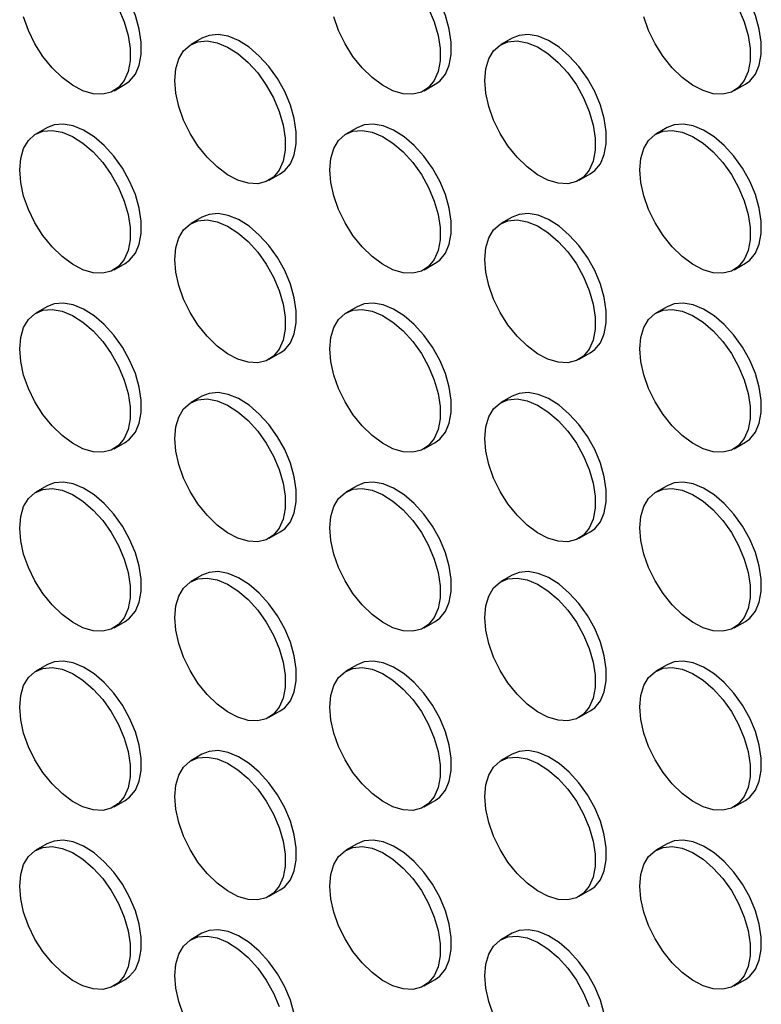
# Model space of a CAD drawing. Header units: millimetres. Extents: x 0 to 2235, y 0 to 1727.
# Tile 9 of 41: x 1818 to 1881, y 1144 to 1228. Entities that reach past the tile are written whole.
import ezdxf

# ---------------------------------------------------------------- set-up
doc = ezdxf.new("R2010")
doc.units = ezdxf.units.MM
doc.header["$LTSCALE"] = 8

msp = doc.modelspace()

# ---------------------------------------------------------------- linework, layer by layer
for p, q in [((1833.774, 1226.094), (1832.831, 1225.55)), ((1860.173, 1226.097), (1859.23, 1225.553)), ((1826.298, 1221.623), (1827.241, 1222.167)), ((1852.697, 1221.625), (1853.64, 1222.169)), ((1879.095, 1221.628), (1880.038, 1222.172)), ((1820.575, 1218.472), (1819.632, 1217.928)), ((1846.973, 1218.475), (1846.031, 1217.93)), ((1873.372, 1218.477), (1872.429, 1217.933)), ((1839.497, 1214.003), (1840.44, 1214.547)), ((1865.896, 1214.005), (1866.839, 1214.55)), ((1833.774, 1210.852), (1832.831, 1210.308)), ((1860.173, 1210.855), (1859.23, 1210.311)), ((1826.298, 1206.381), (1827.241, 1206.925)), ((1852.697, 1206.383), (1853.64, 1206.927)), ((1879.095, 1206.386), (1880.038, 1206.93)), ((1820.575, 1203.23), (1819.632, 1202.686)), ((1846.973, 1203.233), (1846.031, 1202.688)), ((1873.372, 1203.235), (1872.429, 1202.691)), ((1839.497, 1198.761), (1840.44, 1199.305)), ((1865.896, 1198.763), (1866.839, 1199.308)), ((1833.774, 1195.61), (1832.831, 1195.066)), ((1860.173, 1195.613), (1859.23, 1195.068)), ((1826.298, 1191.138), (1827.241, 1191.683)), ((1852.697, 1191.141), (1853.64, 1191.685)), ((1879.095, 1191.143), (1880.038, 1191.688)), ((1820.575, 1187.988), (1819.632, 1187.444)), ((1846.973, 1187.99), (1846.031, 1187.446)), ((1873.372, 1187.993), (1872.429, 1187.449)), ((1839.497, 1183.519), (1840.44, 1184.063)), ((1865.896, 1183.521), (1866.839, 1184.065)), ((1833.774, 1180.368), (1832.831, 1179.824)), ((1860.173, 1180.371), (1859.23, 1179.826)), ((1826.298, 1175.896), (1827.241, 1176.441)), ((1852.697, 1175.899), (1853.64, 1176.443)), ((1879.095, 1175.901), (1880.038, 1176.446)), ((1820.575, 1172.746), (1819.632, 1172.202)), ((1846.973, 1172.748), (1846.031, 1172.204)), ((1873.372, 1172.751), (1872.429, 1172.207)), ((1839.497, 1168.277), (1840.44, 1168.821)), ((1865.896, 1168.279), (1866.839, 1168.823)), ((1833.774, 1165.126), (1832.831, 1164.582)), ((1860.173, 1165.129), (1859.23, 1164.584)), ((1826.298, 1160.654), (1827.241, 1161.199)), ((1852.697, 1160.657), (1853.64, 1161.201)), ((1879.095, 1160.659), (1880.038, 1161.204)), ((1820.575, 1157.504), (1819.632, 1156.96)), ((1846.973, 1157.506), (1846.031, 1156.962)), ((1873.372, 1157.509), (1872.429, 1156.964)), ((1839.497, 1153.034), (1840.44, 1153.579)), ((1865.896, 1153.037), (1866.839, 1153.581)), ((1833.774, 1149.884), (1832.831, 1149.34)), ((1860.173, 1149.886), (1859.23, 1149.342)), ((1826.298, 1145.412), (1827.241, 1145.956)), ((1852.697, 1145.415), (1853.64, 1145.959)), ((1879.095, 1145.417), (1880.038, 1145.961))]:
    msp.add_line(p, q)
at = {"flags": 128}
for points in [[(1827.241, 1222.167), (1827.613, 1222.436), (1828.098, 1223.027), (1828.431, 1223.796), (1828.601, 1224.714), (1828.601, 1225.749), (1828.431, 1226.863), (1828.098, 1228.016), (1827.613, 1229.166), (1826.995, 1230.272), (1826.265, 1231.294), (1825.45, 1232.195), (1824.579, 1232.942), (1823.684, 1233.508), (1822.796, 1233.872), (1821.95, 1234.023), (1821.173, 1233.953), (1820.575, 1233.714)], [(1853.64, 1222.169), (1854.012, 1222.439), (1854.496, 1223.03), (1854.83, 1223.798), (1854.999, 1224.717), (1854.999, 1225.751), (1854.83, 1226.866), (1854.496, 1228.019), (1854.012, 1229.169), (1853.394, 1230.275), (1852.663, 1231.297), (1851.848, 1232.197), (1850.977, 1232.944), (1850.082, 1233.51), (1849.195, 1233.875), (1848.348, 1234.025), (1847.572, 1233.956), (1846.973, 1233.717)], [(1880.038, 1222.172), (1880.411, 1222.441), (1880.895, 1223.032), (1881.228, 1223.801), (1881.398, 1224.719), (1881.398, 1225.754), (1881.228, 1226.868), (1880.895, 1228.021), (1880.411, 1229.171), (1879.792, 1230.277), (1879.062, 1231.299), (1878.247, 1232.2), (1877.376, 1232.946), (1876.481, 1233.512), (1875.594, 1233.877), (1874.747, 1234.028), (1873.971, 1233.958), (1873.372, 1233.719)], [(1826.67, 1228.622), (1827.155, 1227.472), (1827.488, 1226.319), (1827.658, 1225.205), (1827.658, 1224.17), (1827.488, 1223.252), (1827.155, 1222.483), (1826.67, 1221.892), (1826.052, 1221.5), (1825.322, 1221.321), (1824.507, 1221.362), (1823.636, 1221.621), (1822.741, 1222.088), (1821.854, 1222.748), (1821.007, 1223.575), (1820.231, 1224.541), (1819.553, 1225.609), (1818.999, 1226.743), (1818.589, 1227.9)], [(1853.069, 1228.625), (1853.554, 1227.474), (1853.887, 1226.321), (1854.056, 1225.207), (1854.056, 1224.172), (1853.887, 1223.254), (1853.554, 1222.486), (1853.069, 1221.895), (1852.451, 1221.503), (1851.721, 1221.324), (1850.905, 1221.365), (1850.035, 1221.623), (1849.139, 1222.091), (1848.252, 1222.75), (1847.405, 1223.578), (1846.629, 1224.543), (1845.952, 1225.612), (1845.398, 1226.745), (1844.987, 1227.902)], [(1879.468, 1228.627), (1879.952, 1227.477), (1880.285, 1226.324), (1880.455, 1225.21), (1880.455, 1224.175), (1880.285, 1223.257), (1879.952, 1222.488), (1879.468, 1221.897), (1878.849, 1221.505), (1878.119, 1221.326), (1877.304, 1221.367), (1876.433, 1221.626), (1875.538, 1222.093), (1874.651, 1222.753), (1873.804, 1223.58), (1873.028, 1224.546), (1872.351, 1225.614), (1871.797, 1226.748), (1871.386, 1227.905)], [(1840.44, 1214.547), (1840.813, 1214.817), (1841.297, 1215.408), (1841.63, 1216.176), (1841.8, 1217.094), (1841.8, 1218.129), (1841.63, 1219.243), (1841.297, 1220.396), (1840.813, 1221.547), (1840.194, 1222.653), (1839.464, 1223.674), (1838.649, 1224.575), (1837.778, 1225.322), (1836.883, 1225.888), (1835.996, 1226.253), (1835.149, 1226.403), (1834.373, 1226.334), (1833.774, 1226.094)], [(1866.839, 1214.55), (1867.211, 1214.819), (1867.696, 1215.41), (1868.029, 1216.179), (1868.198, 1217.097), (1868.198, 1218.132), (1868.029, 1219.246), (1867.696, 1220.399), (1867.211, 1221.549), (1866.593, 1222.655), (1865.863, 1223.677), (1865.048, 1224.577), (1864.177, 1225.324), (1863.281, 1225.89), (1862.394, 1226.255), (1861.547, 1226.405), (1860.771, 1226.336), (1860.173, 1226.097)], [(1831.45, 1222.498), (1831.535, 1223.479), (1831.788, 1224.326), (1832.199, 1225.009), (1832.753, 1225.503), (1833.43, 1225.789), (1834.206, 1225.859), (1835.053, 1225.708), (1835.94, 1225.343), (1836.835, 1224.777), (1837.706, 1224.031), (1838.521, 1223.13), (1839.251, 1222.108), (1839.87, 1221.002), (1840.354, 1219.852), (1840.687, 1218.699), (1840.857, 1217.585), (1840.857, 1216.55), (1840.687, 1215.632), (1840.354, 1214.863), (1839.87, 1214.272), (1839.251, 1213.88), (1838.521, 1213.702), (1837.706, 1213.742), (1836.835, 1214.001), (1835.94, 1214.469), (1835.053, 1215.128), (1834.206, 1215.955), (1833.43, 1216.921), (1832.753, 1217.99), (1832.199, 1219.123), (1831.788, 1220.28), (1831.535, 1221.419), (1831.45, 1222.498)], [(1857.849, 1222.5), (1857.934, 1223.481), (1858.187, 1224.329), (1858.597, 1225.011), (1859.151, 1225.505), (1859.829, 1225.792), (1860.605, 1225.861), (1861.452, 1225.711), (1862.339, 1225.346), (1863.234, 1224.78), (1864.105, 1224.033), (1864.92, 1223.133), (1865.65, 1222.111), (1866.268, 1221.005), (1866.753, 1219.855), (1867.086, 1218.702), (1867.256, 1217.587), (1867.256, 1216.553), (1867.086, 1215.634), (1866.753, 1214.866), (1866.268, 1214.275), (1865.65, 1213.883), (1864.92, 1213.704), (1864.105, 1213.745), (1863.234, 1214.004), (1862.339, 1214.471), (1861.452, 1215.13), (1860.605, 1215.958), (1859.829, 1216.923), (1859.151, 1217.992), (1858.597, 1219.125), (1858.187, 1220.282), (1857.934, 1221.421), (1857.849, 1222.5)], [(1818.251, 1214.876), (1818.336, 1215.857), (1818.589, 1216.704), (1818.999, 1217.387), (1819.553, 1217.88), (1820.231, 1218.167), (1821.007, 1218.236), (1821.854, 1218.086), (1822.741, 1217.721), (1823.636, 1217.155), (1824.507, 1216.408), (1825.322, 1215.508), (1826.052, 1214.486), (1826.67, 1213.38), (1827.155, 1212.23), (1827.488, 1211.077), (1827.658, 1209.963), (1827.658, 1208.928), (1827.488, 1208.009), (1827.155, 1207.241), (1826.67, 1206.65), (1826.052, 1206.258), (1825.322, 1206.079), (1824.507, 1206.12), (1823.636, 1206.379), (1822.741, 1206.846), (1821.854, 1207.506), (1821.007, 1208.333), (1820.231, 1209.299), (1819.553, 1210.367), (1818.999, 1211.501), (1818.589, 1212.657), (1818.336, 1213.796), (1818.251, 1214.876)], [(1827.241, 1206.925), (1827.613, 1207.194), (1828.098, 1207.785), (1828.431, 1208.554), (1828.601, 1209.472), (1828.601, 1210.507), (1828.431, 1211.621), (1828.098, 1212.774), (1827.613, 1213.924), (1826.995, 1215.03), (1826.265, 1216.052), (1825.45, 1216.953), (1824.579, 1217.699), (1823.684, 1218.265), (1822.796, 1218.63), (1821.95, 1218.781), (1821.173, 1218.711), (1820.575, 1218.472)], [(1844.65, 1214.878), (1844.735, 1215.859), (1844.987, 1216.706), (1845.398, 1217.389), (1845.952, 1217.883), (1846.629, 1218.169), (1847.405, 1218.239), (1848.252, 1218.088), (1849.139, 1217.724), (1850.035, 1217.158), (1850.905, 1216.411), (1851.721, 1215.51), (1852.451, 1214.489), (1853.069, 1213.383), (1853.554, 1212.232), (1853.887, 1211.079), (1854.056, 1209.965), (1854.056, 1208.93), (1853.887, 1208.012), (1853.554, 1207.243), (1853.069, 1206.653), (1852.451, 1206.261), (1851.721, 1206.082), (1850.905, 1206.122), (1850.035, 1206.381), (1849.139, 1206.849), (1848.252, 1207.508), (1847.405, 1208.336), (1846.629, 1209.301), (1845.952, 1210.37), (1845.398, 1211.503), (1844.987, 1212.66), (1844.735, 1213.799), (1844.65, 1214.878)], [(1853.64, 1206.927), (1854.012, 1207.197), (1854.496, 1207.788), (1854.83, 1208.556), (1854.999, 1209.475), (1854.999, 1210.509), (1854.83, 1211.624), (1854.496, 1212.777), (1854.012, 1213.927), (1853.394, 1215.033), (1852.663, 1216.055), (1851.848, 1216.955), (1850.977, 1217.702), (1850.082, 1218.268), (1849.195, 1218.633), (1848.348, 1218.783), (1847.572, 1218.714), (1846.973, 1218.475)], [(1871.048, 1214.881), (1871.133, 1215.862), (1871.386, 1216.709), (1871.797, 1217.392), (1872.351, 1217.885), (1873.028, 1218.172), (1873.804, 1218.241), (1874.651, 1218.091), (1875.538, 1217.726), (1876.433, 1217.16), (1877.304, 1216.413), (1878.119, 1215.513), (1878.849, 1214.491), (1879.468, 1213.385), (1879.952, 1212.235), (1880.285, 1211.082), (1880.455, 1209.968), (1880.455, 1208.933), (1880.285, 1208.014), (1879.952, 1207.246), (1879.468, 1206.655), (1878.849, 1206.263), (1878.119, 1206.084), (1877.304, 1206.125), (1876.433, 1206.384), (1875.538, 1206.851), (1874.651, 1207.511), (1873.804, 1208.338), (1873.028, 1209.304), (1872.351, 1210.372), (1871.797, 1211.506), (1871.386, 1212.662), (1871.133, 1213.801), (1871.048, 1214.881)], [(1880.038, 1206.93), (1880.411, 1207.199), (1880.895, 1207.79), (1881.228, 1208.559), (1881.398, 1209.477), (1881.398, 1210.512), (1881.228, 1211.626), (1880.895, 1212.779), (1880.411, 1213.929), (1879.792, 1215.035), (1879.062, 1216.057), (1878.247, 1216.958), (1877.376, 1217.704), (1876.481, 1218.27), (1875.594, 1218.635), (1874.747, 1218.786), (1873.971, 1218.716), (1873.372, 1218.477)], [(1831.45, 1207.256), (1831.535, 1208.237), (1831.788, 1209.084), (1832.199, 1209.767), (1832.753, 1210.26), (1833.43, 1210.547), (1834.206, 1210.617), (1835.053, 1210.466), (1835.94, 1210.101), (1836.835, 1209.535), (1837.706, 1208.789), (1838.521, 1207.888), (1839.251, 1206.866), (1839.87, 1205.76), (1840.354, 1204.61), (1840.687, 1203.457), (1840.857, 1202.343), (1840.857, 1201.308), (1840.687, 1200.39), (1840.354, 1199.621), (1839.87, 1199.03), (1839.251, 1198.638), (1838.521, 1198.459), (1837.706, 1198.5), (1836.835, 1198.759), (1835.94, 1199.226), (1835.053, 1199.886), (1834.206, 1200.713), (1833.43, 1201.679), (1832.753, 1202.747), (1832.199, 1203.881), (1831.788, 1205.038), (1831.535, 1206.176), (1831.45, 1207.256)], [(1840.44, 1199.305), (1840.813, 1199.575), (1841.297, 1200.165), (1841.63, 1200.934), (1841.8, 1201.852), (1841.8, 1202.887), (1841.63, 1204.001), (1841.297, 1205.154), (1840.813, 1206.305), (1840.194, 1207.411), (1839.464, 1208.432), (1838.649, 1209.333), (1837.778, 1210.08), (1836.883, 1210.646), (1835.996, 1211.01), (1835.149, 1211.161), (1834.373, 1211.091), (1833.774, 1210.852)], [(1857.849, 1207.258), (1857.934, 1208.239), (1858.187, 1209.087), (1858.597, 1209.769), (1859.151, 1210.263), (1859.829, 1210.55), (1860.605, 1210.619), (1861.452, 1210.469), (1862.339, 1210.104), (1863.234, 1209.538), (1864.105, 1208.791), (1864.92, 1207.891), (1865.65, 1206.869), (1866.268, 1205.763), (1866.753, 1204.612), (1867.086, 1203.459), (1867.256, 1202.345), (1867.256, 1201.31), (1867.086, 1200.392), (1866.753, 1199.624), (1866.268, 1199.033), (1865.65, 1198.641), (1864.92, 1198.462), (1864.105, 1198.503), (1863.234, 1198.761), (1862.339, 1199.229), (1861.452, 1199.888), (1860.605, 1200.716), (1859.829, 1201.681), (1859.151, 1202.75), (1858.597, 1203.883), (1858.187, 1205.04), (1857.934, 1206.179), (1857.849, 1207.258)], [(1866.839, 1199.308), (1867.211, 1199.577), (1867.696, 1200.168), (1868.029, 1200.936), (1868.198, 1201.855), (1868.198, 1202.89), (1868.029, 1204.004), (1867.696, 1205.157), (1867.211, 1206.307), (1866.593, 1207.413), (1865.863, 1208.435), (1865.048, 1209.335), (1864.177, 1210.082), (1863.281, 1210.648), (1862.394, 1211.013), (1861.547, 1211.163), (1860.771, 1211.094), (1860.173, 1210.855)], [(1818.251, 1199.634), (1818.336, 1200.615), (1818.589, 1201.462), (1818.999, 1202.145), (1819.553, 1202.638), (1820.231, 1202.925), (1821.007, 1202.994), (1821.854, 1202.844), (1822.741, 1202.479), (1823.636, 1201.913), (1824.507, 1201.166), (1825.322, 1200.266), (1826.052, 1199.244), (1826.67, 1198.138), (1827.155, 1196.988), (1827.488, 1195.835), (1827.658, 1194.721), (1827.658, 1193.686), (1827.488, 1192.767), (1827.155, 1191.999), (1826.67, 1191.408), (1826.052, 1191.016), (1825.322, 1190.837), (1824.507, 1190.878), (1823.636, 1191.137), (1822.741, 1191.604), (1821.854, 1192.264), (1821.007, 1193.091), (1820.231, 1194.056), (1819.553, 1195.125), (1818.999, 1196.258), (1818.589, 1197.415), (1818.336, 1198.554), (1818.251, 1199.634)], [(1827.241, 1191.683), (1827.613, 1191.952), (1828.098, 1192.543), (1828.431, 1193.312), (1828.601, 1194.23), (1828.601, 1195.265), (1828.431, 1196.379), (1828.098, 1197.532), (1827.613, 1198.682), (1826.995, 1199.788), (1826.265, 1200.81), (1825.45, 1201.711), (1824.579, 1202.457), (1823.684, 1203.023), (1822.796, 1203.388), (1821.95, 1203.539), (1821.173, 1203.469), (1820.575, 1203.23)], [(1844.65, 1199.636), (1844.735, 1200.617), (1844.987, 1201.464), (1845.398, 1202.147), (1845.952, 1202.641), (1846.629, 1202.927), (1847.405, 1202.997), (1848.252, 1202.846), (1849.139, 1202.482), (1850.035, 1201.916), (1850.905, 1201.169), (1851.721, 1200.268), (1852.451, 1199.247), (1853.069, 1198.141), (1853.554, 1196.99), (1853.887, 1195.837), (1854.056, 1194.723), (1854.056, 1193.688), (1853.887, 1192.77), (1853.554, 1192.001), (1853.069, 1191.41), (1852.451, 1191.019), (1851.721, 1190.84), (1850.905, 1190.88), (1850.035, 1191.139), (1849.139, 1191.607), (1848.252, 1192.266), (1847.405, 1193.093), (1846.629, 1194.059), (1845.952, 1195.128), (1845.398, 1196.261), (1844.987, 1197.418), (1844.735, 1198.557), (1844.65, 1199.636)], [(1853.64, 1191.685), (1854.012, 1191.955), (1854.496, 1192.546), (1854.83, 1193.314), (1854.999, 1194.232), (1854.999, 1195.267), (1854.83, 1196.381), (1854.496, 1197.534), (1854.012, 1198.685), (1853.394, 1199.791), (1852.663, 1200.813), (1851.848, 1201.713), (1850.977, 1202.46), (1850.082, 1203.026), (1849.195, 1203.391), (1848.348, 1203.541), (1847.572, 1203.472), (1846.973, 1203.233)], [(1871.048, 1199.638), (1871.133, 1200.619), (1871.386, 1201.467), (1871.797, 1202.149), (1872.351, 1202.643), (1873.028, 1202.93), (1873.804, 1202.999), (1874.651, 1202.849), (1875.538, 1202.484), (1876.433, 1201.918), (1877.304, 1201.171), (1878.119, 1200.271), (1878.849, 1199.249), (1879.468, 1198.143), (1879.952, 1196.993), (1880.285, 1195.84), (1880.455, 1194.726), (1880.455, 1193.691), (1880.285, 1192.772), (1879.952, 1192.004), (1879.468, 1191.413), (1878.849, 1191.021), (1878.119, 1190.842), (1877.304, 1190.883), (1876.433, 1191.142), (1875.538, 1191.609), (1874.651, 1192.269), (1873.804, 1193.096), (1873.028, 1194.061), (1872.351, 1195.13), (1871.797, 1196.263), (1871.386, 1197.42), (1871.133, 1198.559), (1871.048, 1199.638)], [(1880.038, 1191.688), (1880.411, 1191.957), (1880.895, 1192.548), (1881.228, 1193.317), (1881.398, 1194.235), (1881.398, 1195.27), (1881.228, 1196.384), (1880.895, 1197.537), (1880.411, 1198.687), (1879.792, 1199.793), (1879.062, 1200.815), (1878.247, 1201.716), (1877.376, 1202.462), (1876.481, 1203.028), (1875.594, 1203.393), (1874.747, 1203.544), (1873.971, 1203.474), (1873.372, 1203.235)], [(1840.44, 1184.063), (1840.813, 1184.332), (1841.297, 1184.923), (1841.63, 1185.692), (1841.8, 1186.61), (1841.8, 1187.645), (1841.63, 1188.759), (1841.297, 1189.912), (1840.813, 1191.062), (1840.194, 1192.168), (1839.464, 1193.19), (1838.649, 1194.091), (1837.778, 1194.838), (1836.883, 1195.404), (1835.996, 1195.768), (1835.149, 1195.919), (1834.373, 1195.849), (1833.774, 1195.61)], [(1866.839, 1184.065), (1867.211, 1184.335), (1867.696, 1184.926), (1868.029, 1185.694), (1868.198, 1186.613), (1868.198, 1187.647), (1868.029, 1188.762), (1867.696, 1189.915), (1867.211, 1191.065), (1866.593, 1192.171), (1865.863, 1193.193), (1865.048, 1194.093), (1864.177, 1194.84), (1863.281, 1195.406), (1862.394, 1195.771), (1861.547, 1195.921), (1860.771, 1195.852), (1860.173, 1195.613)], [(1831.45, 1192.014), (1831.535, 1192.995), (1831.788, 1193.842), (1832.199, 1194.525), (1832.753, 1195.018), (1833.43, 1195.305), (1834.206, 1195.375), (1835.053, 1195.224), (1835.94, 1194.859), (1836.835, 1194.293), (1837.706, 1193.546), (1838.521, 1192.646), (1839.251, 1191.624), (1839.87, 1190.518), (1840.354, 1189.368), (1840.687, 1188.215), (1840.857, 1187.101), (1840.857, 1186.066), (1840.687, 1185.148), (1840.354, 1184.379), (1839.87, 1183.788), (1839.251, 1183.396), (1838.521, 1183.217), (1837.706, 1183.258), (1836.835, 1183.517), (1835.94, 1183.984), (1835.053, 1184.644), (1834.206, 1185.471), (1833.43, 1186.437), (1832.753, 1187.505), (1832.199, 1188.639), (1831.788, 1189.796), (1831.535, 1190.934), (1831.45, 1192.014)], [(1857.849, 1192.016), (1857.934, 1192.997), (1858.187, 1193.844), (1858.597, 1194.527), (1859.151, 1195.021), (1859.829, 1195.308), (1860.605, 1195.377), (1861.452, 1195.227), (1862.339, 1194.862), (1863.234, 1194.296), (1864.105, 1193.549), (1864.92, 1192.648), (1865.65, 1191.627), (1866.268, 1190.521), (1866.753, 1189.37), (1867.086, 1188.217), (1867.256, 1187.103), (1867.256, 1186.068), (1867.086, 1185.15), (1866.753, 1184.382), (1866.268, 1183.791), (1865.65, 1183.399), (1864.92, 1183.22), (1864.105, 1183.261), (1863.234, 1183.519), (1862.339, 1183.987), (1861.452, 1184.646), (1860.605, 1185.474), (1859.829, 1186.439), (1859.151, 1187.508), (1858.597, 1188.641), (1858.187, 1189.798), (1857.934, 1190.937), (1857.849, 1192.016)], [(1827.241, 1176.441), (1827.613, 1176.71), (1828.098, 1177.301), (1828.431, 1178.07), (1828.601, 1178.988), (1828.601, 1180.023), (1828.431, 1181.137), (1828.098, 1182.29), (1827.613, 1183.44), (1826.995, 1184.546), (1826.265, 1185.568), (1825.45, 1186.468), (1824.579, 1187.215), (1823.684, 1187.781), (1822.796, 1188.146), (1821.95, 1188.296), (1821.173, 1188.227), (1820.575, 1187.988)], [(1853.64, 1176.443), (1854.012, 1176.713), (1854.496, 1177.304), (1854.83, 1178.072), (1854.999, 1178.99), (1854.999, 1180.025), (1854.83, 1181.139), (1854.496, 1182.292), (1854.012, 1183.443), (1853.394, 1184.549), (1852.663, 1185.57), (1851.848, 1186.471), (1850.977, 1187.218), (1850.082, 1187.784), (1849.195, 1188.149), (1848.348, 1188.299), (1847.572, 1188.23), (1846.973, 1187.99)], [(1880.038, 1176.446), (1880.411, 1176.715), (1880.895, 1177.306), (1881.228, 1178.075), (1881.398, 1178.993), (1881.398, 1180.028), (1881.228, 1181.142), (1880.895, 1182.295), (1880.411, 1183.445), (1879.792, 1184.551), (1879.062, 1185.573), (1878.247, 1186.473), (1877.376, 1187.22), (1876.481, 1187.786), (1875.594, 1188.151), (1874.747, 1188.301), (1873.971, 1188.232), (1873.372, 1187.993)], [(1818.251, 1184.391), (1818.336, 1185.372), (1818.589, 1186.22), (1818.999, 1186.902), (1819.553, 1187.396), (1820.231, 1187.683), (1821.007, 1187.752), (1821.854, 1187.602), (1822.741, 1187.237), (1823.636, 1186.671), (1824.507, 1185.924), (1825.322, 1185.024), (1826.052, 1184.002), (1826.67, 1182.896), (1827.155, 1181.746), (1827.488, 1180.593), (1827.658, 1179.478), (1827.658, 1178.444), (1827.488, 1177.525), (1827.155, 1176.757), (1826.67, 1176.166), (1826.052, 1175.774), (1825.322, 1175.595), (1824.507, 1175.636), (1823.636, 1175.895), (1822.741, 1176.362), (1821.854, 1177.021), (1821.007, 1177.849), (1820.231, 1178.814), (1819.553, 1179.883), (1818.999, 1181.016), (1818.589, 1182.173), (1818.336, 1183.312), (1818.251, 1184.391)], [(1844.65, 1184.394), (1844.735, 1185.375), (1844.987, 1186.222), (1845.398, 1186.905), (1845.952, 1187.399), (1846.629, 1187.685), (1847.405, 1187.755), (1848.252, 1187.604), (1849.139, 1187.239), (1850.035, 1186.673), (1850.905, 1185.927), (1851.721, 1185.026), (1852.451, 1184.004), (1853.069, 1182.898), (1853.554, 1181.748), (1853.887, 1180.595), (1854.056, 1179.481), (1854.056, 1178.446), (1853.887, 1177.528), (1853.554, 1176.759), (1853.069, 1176.168), (1852.451, 1175.776), (1851.721, 1175.598), (1850.905, 1175.638), (1850.035, 1175.897), (1849.139, 1176.365), (1848.252, 1177.024), (1847.405, 1177.851), (1846.629, 1178.817), (1845.952, 1179.886), (1845.398, 1181.019), (1844.987, 1182.176), (1844.735, 1183.315), (1844.65, 1184.394)], [(1871.048, 1184.396), (1871.133, 1185.377), (1871.386, 1186.225), (1871.797, 1186.907), (1872.351, 1187.401), (1873.028, 1187.688), (1873.804, 1187.757), (1874.651, 1187.607), (1875.538, 1187.242), (1876.433, 1186.676), (1877.304, 1185.929), (1878.119, 1185.029), (1878.849, 1184.007), (1879.468, 1182.901), (1879.952, 1181.751), (1880.285, 1180.598), (1880.455, 1179.483), (1880.455, 1178.449), (1880.285, 1177.53), (1879.952, 1176.762), (1879.468, 1176.171), (1878.849, 1175.779), (1878.119, 1175.6), (1877.304, 1175.641), (1876.433, 1175.9), (1875.538, 1176.367), (1874.651, 1177.026), (1873.804, 1177.854), (1873.028, 1178.819), (1872.351, 1179.888), (1871.797, 1181.021), (1871.386, 1182.178), (1871.133, 1183.317), (1871.048, 1184.396)], [(1840.44, 1168.821), (1840.813, 1169.09), (1841.297, 1169.681), (1841.63, 1170.45), (1841.8, 1171.368), (1841.8, 1172.403), (1841.63, 1173.517), (1841.297, 1174.67), (1840.813, 1175.82), (1840.194, 1176.926), (1839.464, 1177.948), (1838.649, 1178.849), (1837.778, 1179.595), (1836.883, 1180.161), (1835.996, 1180.526), (1835.149, 1180.677), (1834.373, 1180.607), (1833.774, 1180.368)], [(1866.839, 1168.823), (1867.211, 1169.093), (1867.696, 1169.684), (1868.029, 1170.452), (1868.198, 1171.371), (1868.198, 1172.405), (1868.029, 1173.52), (1867.696, 1174.673), (1867.211, 1175.823), (1866.593, 1176.929), (1865.863, 1177.951), (1865.048, 1178.851), (1864.177, 1179.598), (1863.281, 1180.164), (1862.394, 1180.529), (1861.547, 1180.679), (1860.771, 1180.61), (1860.173, 1180.371)], [(1831.45, 1176.772), (1831.535, 1177.753), (1831.788, 1178.6), (1832.199, 1179.283), (1832.753, 1179.776), (1833.43, 1180.063), (1834.206, 1180.132), (1835.053, 1179.982), (1835.94, 1179.617), (1836.835, 1179.051), (1837.706, 1178.304), (1838.521, 1177.404), (1839.251, 1176.382), (1839.87, 1175.276), (1840.354, 1174.126), (1840.687, 1172.973), (1840.857, 1171.859), (1840.857, 1170.824), (1840.687, 1169.905), (1840.354, 1169.137), (1839.87, 1168.546), (1839.251, 1168.154), (1838.521, 1167.975), (1837.706, 1168.016), (1836.835, 1168.275), (1835.94, 1168.742), (1835.053, 1169.402), (1834.206, 1170.229), (1833.43, 1171.195), (1832.753, 1172.263), (1832.199, 1173.397), (1831.788, 1174.553), (1831.535, 1175.692), (1831.45, 1176.772)], [(1857.849, 1176.774), (1857.934, 1177.755), (1858.187, 1178.602), (1858.597, 1179.285), (1859.151, 1179.779), (1859.829, 1180.065), (1860.605, 1180.135), (1861.452, 1179.984), (1862.339, 1179.62), (1863.234, 1179.054), (1864.105, 1178.307), (1864.92, 1177.406), (1865.65, 1176.385), (1866.268, 1175.279), (1866.753, 1174.128), (1867.086, 1172.975), (1867.256, 1171.861), (1867.256, 1170.826), (1867.086, 1169.908), (1866.753, 1169.139), (1866.268, 1168.549), (1865.65, 1168.157), (1864.92, 1167.978), (1864.105, 1168.018), (1863.234, 1168.277), (1862.339, 1168.745), (1861.452, 1169.404), (1860.605, 1170.232), (1859.829, 1171.197), (1859.151, 1172.266), (1858.597, 1173.399), (1858.187, 1174.556), (1857.934, 1175.695), (1857.849, 1176.774)], [(1827.241, 1161.199), (1827.613, 1161.468), (1828.098, 1162.059), (1828.431, 1162.827), (1828.601, 1163.746), (1828.601, 1164.781), (1828.431, 1165.895), (1828.098, 1167.048), (1827.613, 1168.198), (1826.995, 1169.304), (1826.265, 1170.326), (1825.45, 1171.226), (1824.579, 1171.973), (1823.684, 1172.539), (1822.796, 1172.904), (1821.95, 1173.054), (1821.173, 1172.985), (1820.575, 1172.746)], [(1853.64, 1161.201), (1854.012, 1161.471), (1854.496, 1162.061), (1854.83, 1162.83), (1854.999, 1163.748), (1854.999, 1164.783), (1854.83, 1165.897), (1854.496, 1167.05), (1854.012, 1168.201), (1853.394, 1169.307), (1852.663, 1170.328), (1851.848, 1171.229), (1850.977, 1171.976), (1850.082, 1172.542), (1849.195, 1172.906), (1848.348, 1173.057), (1847.572, 1172.987), (1846.973, 1172.748)], [(1880.038, 1161.204), (1880.411, 1161.473), (1880.895, 1162.064), (1881.228, 1162.832), (1881.398, 1163.751), (1881.398, 1164.786), (1881.228, 1165.9), (1880.895, 1167.053), (1880.411, 1168.203), (1879.792, 1169.309), (1879.062, 1170.331), (1878.247, 1171.231), (1877.376, 1171.978), (1876.481, 1172.544), (1875.594, 1172.909), (1874.747, 1173.059), (1873.971, 1172.99), (1873.372, 1172.751)], [(1818.251, 1169.149), (1818.336, 1170.13), (1818.589, 1170.978), (1818.999, 1171.66), (1819.553, 1172.154), (1820.231, 1172.441), (1821.007, 1172.51), (1821.854, 1172.36), (1822.741, 1171.995), (1823.636, 1171.429), (1824.507, 1170.682), (1825.322, 1169.782), (1826.052, 1168.76), (1826.67, 1167.654), (1827.155, 1166.504), (1827.488, 1165.35), (1827.658, 1164.236), (1827.658, 1163.201), (1827.488, 1162.283), (1827.155, 1161.515), (1826.67, 1160.924), (1826.052, 1160.532), (1825.322, 1160.353), (1824.507, 1160.394), (1823.636, 1160.652), (1822.741, 1161.12), (1821.854, 1161.779), (1821.007, 1162.607), (1820.231, 1163.572), (1819.553, 1164.641), (1818.999, 1165.774), (1818.589, 1166.931), (1818.336, 1168.07), (1818.251, 1169.149)], [(1844.65, 1169.152), (1844.735, 1170.133), (1844.987, 1170.98), (1845.398, 1171.663), (1845.952, 1172.156), (1846.629, 1172.443), (1847.405, 1172.513), (1848.252, 1172.362), (1849.139, 1171.997), (1850.035, 1171.431), (1850.905, 1170.685), (1851.721, 1169.784), (1852.451, 1168.762), (1853.069, 1167.656), (1853.554, 1166.506), (1853.887, 1165.353), (1854.056, 1164.239), (1854.056, 1163.204), (1853.887, 1162.286), (1853.554, 1161.517), (1853.069, 1160.926), (1852.451, 1160.534), (1851.721, 1160.355), (1850.905, 1160.396), (1850.035, 1160.655), (1849.139, 1161.122), (1848.252, 1161.782), (1847.405, 1162.609), (1846.629, 1163.575), (1845.952, 1164.643), (1845.398, 1165.777), (1844.987, 1166.934), (1844.735, 1168.072), (1844.65, 1169.152)], [(1871.048, 1169.154), (1871.133, 1170.135), (1871.386, 1170.983), (1871.797, 1171.665), (1872.351, 1172.159), (1873.028, 1172.446), (1873.804, 1172.515), (1874.651, 1172.365), (1875.538, 1172), (1876.433, 1171.434), (1877.304, 1170.687), (1878.119, 1169.787), (1878.849, 1168.765), (1879.468, 1167.659), (1879.952, 1166.508), (1880.285, 1165.355), (1880.455, 1164.241), (1880.455, 1163.206), (1880.285, 1162.288), (1879.952, 1161.52), (1879.468, 1160.929), (1878.849, 1160.537), (1878.119, 1160.358), (1877.304, 1160.399), (1876.433, 1160.657), (1875.538, 1161.125), (1874.651, 1161.784), (1873.804, 1162.612), (1873.028, 1163.577), (1872.351, 1164.646), (1871.797, 1165.779), (1871.386, 1166.936), (1871.133, 1168.075), (1871.048, 1169.154)], [(1840.44, 1153.579), (1840.813, 1153.848), (1841.297, 1154.439), (1841.63, 1155.208), (1841.8, 1156.126), (1841.8, 1157.161), (1841.63, 1158.275), (1841.297, 1159.428), (1840.813, 1160.578), (1840.194, 1161.684), (1839.464, 1162.706), (1838.649, 1163.607), (1837.778, 1164.353), (1836.883, 1164.919), (1835.996, 1165.284), (1835.149, 1165.435), (1834.373, 1165.365), (1833.774, 1165.126)], [(1866.839, 1153.581), (1867.211, 1153.851), (1867.696, 1154.442), (1868.029, 1155.21), (1868.198, 1156.128), (1868.198, 1157.163), (1868.029, 1158.277), (1867.696, 1159.43), (1867.211, 1160.581), (1866.593, 1161.687), (1865.863, 1162.709), (1865.048, 1163.609), (1864.177, 1164.356), (1863.281, 1164.922), (1862.394, 1165.287), (1861.547, 1165.437), (1860.771, 1165.368), (1860.173, 1165.129)], [(1831.45, 1161.53), (1831.535, 1162.511), (1831.788, 1163.358), (1832.199, 1164.041), (1832.753, 1164.534), (1833.43, 1164.821), (1834.206, 1164.89), (1835.053, 1164.74), (1835.94, 1164.375), (1836.835, 1163.809), (1837.706, 1163.062), (1838.521, 1162.162), (1839.251, 1161.14), (1839.87, 1160.034), (1840.354, 1158.884), (1840.687, 1157.731), (1840.857, 1156.617), (1840.857, 1155.582), (1840.687, 1154.663), (1840.354, 1153.895), (1839.87, 1153.304), (1839.251, 1152.912), (1838.521, 1152.733), (1837.706, 1152.774), (1836.835, 1153.033), (1835.94, 1153.5), (1835.053, 1154.16), (1834.206, 1154.987), (1833.43, 1155.952), (1832.753, 1157.021), (1832.199, 1158.154), (1831.788, 1159.311), (1831.535, 1160.45), (1831.45, 1161.53)], [(1857.849, 1161.532), (1857.934, 1162.513), (1858.187, 1163.36), (1858.597, 1164.043), (1859.151, 1164.537), (1859.829, 1164.823), (1860.605, 1164.893), (1861.452, 1164.742), (1862.339, 1164.378), (1863.234, 1163.812), (1864.105, 1163.065), (1864.92, 1162.164), (1865.65, 1161.143), (1866.268, 1160.037), (1866.753, 1158.886), (1867.086, 1157.733), (1867.256, 1156.619), (1867.256, 1155.584), (1867.086, 1154.666), (1866.753, 1153.897), (1866.268, 1153.306), (1865.65, 1152.915), (1864.92, 1152.736), (1864.105, 1152.776), (1863.234, 1153.035), (1862.339, 1153.503), (1861.452, 1154.162), (1860.605, 1154.989), (1859.829, 1155.955), (1859.151, 1157.024), (1858.597, 1158.157), (1858.187, 1159.314), (1857.934, 1160.453), (1857.849, 1161.532)], [(1827.241, 1145.956), (1827.613, 1146.226), (1828.098, 1146.817), (1828.431, 1147.585), (1828.601, 1148.504), (1828.601, 1149.539), (1828.431, 1150.653), (1828.098, 1151.806), (1827.613, 1152.956), (1826.995, 1154.062), (1826.265, 1155.084), (1825.45, 1155.984), (1824.579, 1156.731), (1823.684, 1157.297), (1822.796, 1157.662), (1821.95, 1157.812), (1821.173, 1157.743), (1820.575, 1157.504)], [(1853.64, 1145.959), (1854.012, 1146.228), (1854.496, 1146.819), (1854.83, 1147.588), (1854.999, 1148.506), (1854.999, 1149.541), (1854.83, 1150.655), (1854.496, 1151.808), (1854.012, 1152.958), (1853.394, 1154.065), (1852.663, 1155.086), (1851.848, 1155.987), (1850.977, 1156.734), (1850.082, 1157.3), (1849.195, 1157.664), (1848.348, 1157.815), (1847.572, 1157.745), (1846.973, 1157.506)], [(1880.038, 1145.961), (1880.411, 1146.231), (1880.895, 1146.822), (1881.228, 1147.59), (1881.398, 1148.509), (1881.398, 1149.543), (1881.228, 1150.658), (1880.895, 1151.811), (1880.411, 1152.961), (1879.792, 1154.067), (1879.062, 1155.089), (1878.247, 1155.989), (1877.376, 1156.736), (1876.481, 1157.302), (1875.594, 1157.667), (1874.747, 1157.817), (1873.971, 1157.748), (1873.372, 1157.509)], [(1818.251, 1153.907), (1818.336, 1154.888), (1818.589, 1155.735), (1818.999, 1156.418), (1819.553, 1156.912), (1820.231, 1157.199), (1821.007, 1157.268), (1821.854, 1157.118), (1822.741, 1156.753), (1823.636, 1156.187), (1824.507, 1155.44), (1825.322, 1154.539), (1826.052, 1153.518), (1826.67, 1152.412), (1827.155, 1151.261), (1827.488, 1150.108), (1827.658, 1148.994), (1827.658, 1147.959), (1827.488, 1147.041), (1827.155, 1146.273), (1826.67, 1145.682), (1826.052, 1145.29), (1825.322, 1145.111), (1824.507, 1145.152), (1823.636, 1145.41), (1822.741, 1145.878), (1821.854, 1146.537), (1821.007, 1147.365), (1820.231, 1148.33), (1819.553, 1149.399), (1818.999, 1150.532), (1818.589, 1151.689), (1818.336, 1152.828), (1818.251, 1153.907)], [(1844.65, 1153.91), (1844.735, 1154.891), (1844.987, 1155.738), (1845.398, 1156.421), (1845.952, 1156.914), (1846.629, 1157.201), (1847.405, 1157.271), (1848.252, 1157.12), (1849.139, 1156.755), (1850.035, 1156.189), (1850.905, 1155.442), (1851.721, 1154.542), (1852.451, 1153.52), (1853.069, 1152.414), (1853.554, 1151.264), (1853.887, 1150.111), (1854.056, 1148.997), (1854.056, 1147.962), (1853.887, 1147.044), (1853.554, 1146.275), (1853.069, 1145.684), (1852.451, 1145.292), (1851.721, 1145.113), (1850.905, 1145.154), (1850.035, 1145.413), (1849.139, 1145.88), (1848.252, 1146.54), (1847.405, 1147.367), (1846.629, 1148.333), (1845.952, 1149.401), (1845.398, 1150.535), (1844.987, 1151.692), (1844.735, 1152.83), (1844.65, 1153.91)], [(1871.048, 1153.912), (1871.133, 1154.893), (1871.386, 1155.74), (1871.797, 1156.423), (1872.351, 1156.917), (1873.028, 1157.204), (1873.804, 1157.273), (1874.651, 1157.123), (1875.538, 1156.758), (1876.433, 1156.192), (1877.304, 1155.445), (1878.119, 1154.544), (1878.849, 1153.523), (1879.468, 1152.417), (1879.952, 1151.266), (1880.285, 1150.113), (1880.455, 1148.999), (1880.455, 1147.964), (1880.285, 1147.046), (1879.952, 1146.278), (1879.468, 1145.687), (1878.849, 1145.295), (1878.119, 1145.116), (1877.304, 1145.157), (1876.433, 1145.415), (1875.538, 1145.883), (1874.651, 1146.542), (1873.804, 1147.37), (1873.028, 1148.335), (1872.351, 1149.404), (1871.797, 1150.537), (1871.386, 1151.694), (1871.133, 1152.833), (1871.048, 1153.912)], [(1840.44, 1138.337), (1840.813, 1138.606), (1841.297, 1139.197), (1841.63, 1139.966), (1841.8, 1140.884), (1841.8, 1141.919), (1841.63, 1143.033), (1841.297, 1144.186), (1840.813, 1145.336), (1840.194, 1146.442), (1839.464, 1147.464), (1838.649, 1148.364), (1837.778, 1149.111), (1836.883, 1149.677), (1835.996, 1150.042), (1835.149, 1150.192), (1834.373, 1150.123), (1833.774, 1149.884)], [(1866.839, 1138.339), (1867.211, 1138.609), (1867.696, 1139.2), (1868.029, 1139.968), (1868.198, 1140.886), (1868.198, 1141.921), (1868.029, 1143.035), (1867.696, 1144.188), (1867.211, 1145.339), (1866.593, 1146.445), (1865.863, 1147.466), (1865.048, 1148.367), (1864.177, 1149.114), (1863.281, 1149.68), (1862.394, 1150.045), (1861.547, 1150.195), (1860.771, 1150.126), (1860.173, 1149.886)], [(1831.45, 1146.287), (1831.535, 1147.268), (1831.788, 1148.116), (1832.199, 1148.798), (1832.753, 1149.292), (1833.43, 1149.579), (1834.206, 1149.648), (1835.053, 1149.498), (1835.94, 1149.133), (1836.835, 1148.567), (1837.706, 1147.82), (1838.521, 1146.92), (1839.251, 1145.898), (1839.87, 1144.792), (1840.354, 1143.642)], [(1857.849, 1146.29), (1857.934, 1147.271), (1858.187, 1148.118), (1858.597, 1148.801), (1859.151, 1149.295), (1859.829, 1149.581), (1860.605, 1149.651), (1861.452, 1149.5), (1862.339, 1149.135), (1863.234, 1148.569), (1864.105, 1147.823), (1864.92, 1146.922), (1865.65, 1145.9), (1866.268, 1144.794), (1866.753, 1143.644)], [(1832.199, 1142.912), (1831.788, 1144.069), (1831.535, 1145.208), (1831.45, 1146.287)], [(1858.597, 1142.915), (1858.187, 1144.072), (1857.934, 1145.211), (1857.849, 1146.29)]]:
    msp.add_lwpolyline(points, dxfattribs=at)

doc.saveas('drawing.dxf')
